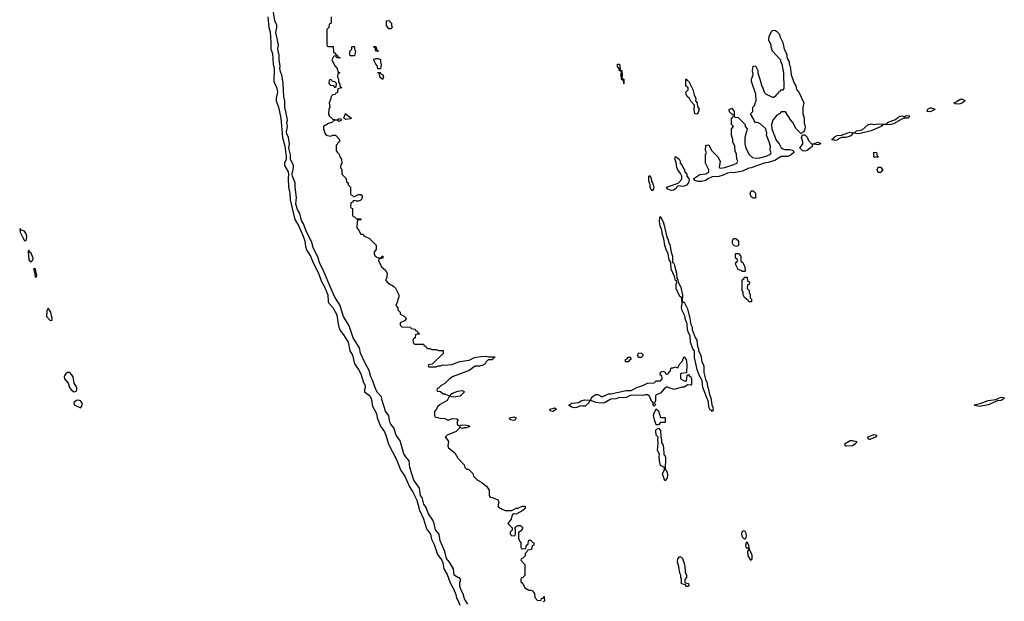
# Model space of a CAD drawing. Header units: inches. Extents: x 2769379 to 2883802, y 684208 to 828654.
# Tile 91 of 256: x 2829386 to 2838519, y 742928 to 748322. Entities that reach past the tile are written whole.
import ezdxf

# ---------------------------------------------------------------- set-up
doc = ezdxf.new("R2010")
doc.units = ezdxf.units.IN
doc.header["$MEASUREMENT"] = 0
doc.layers.add('C8724', color=7, linetype='Continuous')
doc.layers.add('C8734', color=7, linetype='Continuous')

msp = doc.modelspace()

# ---------------------------------------------------------------- linework, layer by layer
at = {"layer": 'C8724', "color": 2, "elevation": 2}
for points in [[(2829390, 746386), (2829386, 746370), (2829391.3, 746350), (2829430, 746272), (2829446, 746274), (2829451.7, 746308.3), (2829449.3, 746330), (2829430, 746359.3), (2829394.6, 746374.6)], [(2829470, 746186), (2829466, 746174), (2829470, 746094), (2829490, 746072), (2829508.9, 746091.1), (2829511.8, 746110), (2829490, 746162), (2829483.1, 746163.1), (2829474, 746174)], [(2829524.7, 746015.3), (2829514, 746010), (2829523.6, 745983.6), (2829530, 745934), (2829542, 745938), (2829546, 745950), (2829538, 745970), (2829534, 746010)], [(2829650, 745648), (2829638.8, 745621.2), (2829636, 745570), (2829670, 745532), (2829686, 745534), (2829688.4, 745551.6), (2829676.2, 745610)], [(2829850, 745049.3), (2829830, 745049.3), (2829810, 745033.2), (2829801.7, 745018.3), (2829798, 745010), (2829800.5, 744990), (2829834.8, 744950), (2829847.3, 744910), (2829866.2, 744886.2), (2829890, 744871), (2829910, 744878), (2829915.1, 744890), (2829914.5, 744910), (2829892.7, 744950), (2829880.7, 745010), (2829870, 745029.2)], [(2829930, 744792.7), (2829914, 744790), (2829887.5, 744772.5), (2829892, 744750), (2829950, 744722), (2829962, 744738), (2829964, 744750), (2829964, 744770), (2829950, 744788.7)]]:
    msp.add_lwpolyline(points, close=True, dxfattribs=at)
at = {"layer": 'C8734', "color": 2, "elevation": 2}
for points in [[(2833543, 742903), (2833511.1, 742950), (2833498.2, 742998.2), (2833481.7, 743030), (2833469, 743069), (2833470, 743102), (2833479.3, 743130), (2833466.8, 743146.8), (2833450, 743147.8), (2833415.8, 743170), (2833408.4, 743230), (2833372.3, 743292.3), (2833346.1, 743326.1), (2833328.8, 743390), (2833286.9, 743490), (2833275.6, 743550), (2833242, 743590), (2833229.7, 743650), (2833219, 743679), (2833179.2, 743739.2), (2833156.6, 743796.6), (2833134.5, 743830), (2833117.7, 743890), (2833105.1, 743910), (2833095.8, 743975.8), (2833043.1, 744050), (2833004.8, 744170), (2832998.4, 744230), (2832967.4, 744267.4), (2832950, 744297), (2832915.5, 744415.5), (2832878.9, 744470), (2832857.7, 744537.7), (2832830, 744569.6), (2832819.2, 744590), (2832808.6, 744648.6), (2832779.7, 744690), (2832748.3, 744790), (2832743.3, 744823.3), (2832705.6, 744865.6), (2832690, 744892), (2832659.3, 744979.3), (2832643.5, 745010), (2832628.4, 745070), (2832592.8, 745130), (2832547.1, 745230), (2832538, 745278), (2832477.7, 745370), (2832442.8, 745482.8), (2832389.7, 745570), (2832356.6, 745676.6), (2832308.3, 745750), (2832283.5, 745803.5), (2832195.4, 746015.4), (2832167.2, 746067.2), (2832154.1, 746114.1), (2832108.7, 746208.7), (2832096, 746256), (2832041.1, 746370), (2832018.5, 746430), (2832000.5, 746460.5), (2831984.2, 746524.2), (2831962.2, 746562.2), (2831948.3, 746610), (2831953, 746673), (2831940.4, 746770), (2831939.8, 746810), (2831915.1, 746870), (2831912.4, 746890), (2831925.1, 746950), (2831924.8, 746970), (2831898, 747030), (2831898.9, 747070), (2831883, 747130), (2831887.6, 747170), (2831880.5, 747230), (2831863.9, 747263.9), (2831860.7, 747280.7), (2831869.6, 747330), (2831864.7, 747370), (2831869.7, 747390), (2831868.2, 747410), (2831844.8, 747510), (2831845.1, 747570), (2831836.4, 747610), (2831831.1, 747730), (2831817.2, 747810), (2831807.3, 747830), (2831799.8, 747870), (2831802.3, 747890), (2831793.3, 747950), (2831793.5, 747990), (2831781.7, 748050), (2831786, 748090), (2831762.5, 748202.5), (2831771.1, 748250), (2831769.8, 748270), (2831753.5, 748310), (2831722.8, 748510)], [(2831687, 748350), (2831697.7, 748250), (2831708.7, 748210), (2831716, 748110), (2831714, 748050), (2831732, 748010), (2831738, 747910), (2831746.7, 747870), (2831742.4, 747750), (2831770, 747686), (2831778, 747650), (2831764.4, 747595.6), (2831764, 747570), (2831785.3, 747510), (2831808.8, 747410), (2831824.2, 747230), (2831844.2, 747150), (2831856.9, 747050), (2831858.9, 747030), (2831843.1, 746990), (2831840.9, 746970), (2831874.9, 746910), (2831879.5, 746890), (2831876, 746850), (2831878.9, 746770), (2831890.4, 746710), (2831894.6, 746650), (2831937.4, 746470), (2831972.3, 746412.3), (2832015.9, 746315.9), (2832030.3, 746270.3), (2832037.7, 746217.7), (2832047.4, 746187.4), (2832083.1, 746130), (2832108, 746068), (2832158.3, 745970), (2832180.9, 745900.9), (2832208.7, 745850), (2832243.1, 745770), (2832246.7, 745710), (2832252.9, 745692.9), (2832291.9, 745651.9), (2832324.9, 745590), (2832331.8, 745570), (2832337, 745517), (2832347.3, 745470), (2832358.8, 745438.8), (2832390, 745398.8), (2832431.3, 745331.3), (2832448, 745250), (2832473.4, 745210), (2832492.4, 745130), (2832530, 745076.3), (2832550, 745037.3), (2832576.5, 744956.5), (2832590.3, 744930), (2832590.3, 744909.6), (2832582.8, 744890), (2832584.7, 744870), (2832630, 744837.1), (2832645.3, 744810), (2832657.3, 744737.3), (2832695.3, 744670), (2832701.6, 744630), (2832733.3, 744553.3), (2832770, 744498.8), (2832783, 744470), (2832805.5, 744385.5), (2832878.4, 744250), (2832919.9, 744139.9), (2832957.6, 744090), (2833003.1, 743990), (2833030, 743947.7), (2833070, 743866.8), (2833093.6, 743773.6), (2833132.1, 743692.1), (2833160.7, 743600.7), (2833196.5, 743550), (2833205.1, 743505.1), (2833230, 743454.8), (2833261.5, 743361.5), (2833301.1, 743310), (2833310, 743284.7), (2833318.9, 743230), (2833350, 743177.3), (2833378.6, 743098.6), (2833410, 743042.8), (2833430, 742991), (2833437, 742957), (2833452.5, 742932.5), (2833467.3, 742892.7)], [(2832274, 748350), (2832274, 748290), (2832258, 748282), (2832254, 748250), (2832234, 748230), (2832234, 748090), (2832238, 748078), (2832250, 748074), (2832292.7, 748072.7), (2832298, 748018), (2832310, 748014), (2832318, 747998), (2832330, 747994), (2832338, 747978), (2832354, 747970), (2832354, 747966), (2832328.4, 747968.4), (2832322, 747982), (2832310, 747986), (2832298, 747982), (2832282, 747950), (2832312, 747890), (2832332, 747870), (2832338, 747838), (2832354, 747830), (2832338, 747822), (2832334, 747790), (2832342, 747770), (2832342, 747742), (2832352, 747730), (2832358, 747698), (2832374, 747690), (2832338, 747682), (2832332.7, 747647.3), (2832318, 747642), (2832311.6, 747628.4), (2832290, 747626), (2832274, 747610), (2832272, 747590), (2832258, 747550), (2832262, 747510), (2832254, 747490), (2832251.3, 747450), (2832256, 747430), (2832290, 747398), (2832330, 747392), (2832350, 747404.7), (2832362, 747402), (2832371.6, 747391.6), (2832350, 747379), (2832330, 747388.7), (2832310, 747388.7), (2832296.9, 747383.1), (2832282, 747370), (2832250, 747359.5), (2832204.7, 747330), (2832204.7, 747310), (2832216, 747270), (2832230, 747251.3), (2832270, 747242), (2832290, 747251.3), (2832314, 747250), (2832352, 747210), (2832351.6, 747188.4), (2832338, 747182), (2832334, 747170), (2832322, 747158), (2832322, 747110), (2832330, 747094), (2832350, 747074), (2832354, 747050), (2832372, 747030), (2832374, 746990), (2832365.4, 746974.6), (2832362, 746950), (2832374, 746930), (2832374, 746890), (2832414, 746850), (2832418, 746818), (2832434, 746810), (2832434, 746790), (2832454, 746770), (2832454, 746710), (2832458, 746698), (2832472.7, 746692.7), (2832482, 746682), (2832490, 746682), (2832530, 746702), (2832550, 746702), (2832562, 746690), (2832562, 746670), (2832550, 746648), (2832530, 746638), (2832510, 746638), (2832490, 746646), (2832478, 746642), (2832472.7, 746627.3), (2832458, 746622), (2832454, 746590), (2832458, 746578), (2832474, 746570), (2832474, 746510), (2832478, 746498), (2832492.7, 746492.7), (2832510, 746474), (2832550, 746474), (2832554, 746470), (2832550, 746466), (2832518, 746462), (2832512, 746410), (2832512.7, 746392.7), (2832530, 746374), (2832550, 746334), (2832571.6, 746331.6), (2832578, 746318), (2832630, 746294), (2832694, 746230), (2832694, 746190), (2832674, 746170), (2832674, 746150), (2832682, 746130), (2832710, 746114), (2832742, 746118), (2832747.3, 746132.7), (2832754, 746130), (2832754, 746110), (2832718, 746102), (2832714, 746090), (2832742, 746030), (2832778, 745998), (2832794, 745970), (2832792.7, 745932.7), (2832782, 745910), (2832783.6, 745903.6), (2832801, 745881), (2832854, 745850), (2832871.6, 745831.6), (2832902, 745770), (2832902, 745750), (2832892.7, 745727.3), (2832891.6, 745708.4), (2832874, 745670), (2832894, 745650), (2832894, 745630), (2832914, 745610), (2832914, 745590), (2832951.6, 745571.6), (2832974, 745550), (2832954, 745530), (2832914, 745510), (2832914, 745490), (2832930, 745474), (2833011.6, 745471.6), (2833018, 745458), (2833052.7, 745452.7), (2833058, 745438), (2833072.7, 745432.7), (2833078, 745418), (2833092.7, 745412.7), (2833090, 745406), (2833058, 745402), (2833054, 745370), (2833038, 745362), (2833034, 745350), (2833038, 745318), (2833050, 745314), (2833130, 745314), (2833138, 745298), (2833152.7, 745292.7), (2833158, 745278), (2833172.7, 745272.7), (2833191.6, 745271.6), (2833210, 745262), (2833250, 745262), (2833270, 745254), (2833312.7, 745252.7), (2833312.7, 745227.3), (2833212.7, 745127.3), (2833178, 745122), (2833174, 745110), (2833182, 745102), (2833250, 745102), (2833268.4, 745111.6), (2833290, 745112), (2833310, 745122), (2833330, 745118), (2833394.6, 745125.4), (2833470, 745151.3), (2833556.4, 745163.6), (2833606, 745190), (2833660.2, 745199.8), (2833710, 745202), (2833730, 745194), (2833790, 745194), (2833794, 745190), (2833778, 745182), (2833770, 745166), (2833730, 745166), (2833711.6, 745148.4), (2833702, 745130), (2833682, 745118), (2833650, 745108), (2833610, 745108), (2833554, 745070), (2833407.1, 745012.9), (2833372, 744990), (2833330, 744948), (2833294, 744930), (2833272.7, 744907.3), (2833258, 744902), (2833254, 744890), (2833258, 744878), (2833290, 744874), (2833312.7, 744852.7), (2833330, 744852), (2833370, 744834), (2833382, 744838), (2833386, 744850), (2833400.2, 744859.8), (2833450, 744878), (2833490, 744882), (2833512, 744870), (2833470.6, 744829.4), (2833410, 744822), (2833370, 744826), (2833352, 744790), (2833285.4, 744754.6), (2833265.4, 744734.6), (2833250, 744706), (2833232.7, 744687.3), (2833232.7, 744652.7), (2833238, 744638), (2833285.4, 744625.4), (2833330, 744622), (2833350, 744612), (2833370, 744612), (2833396.4, 744623.6), (2833439.6, 744619.6), (2833454, 744610), (2833444.7, 744595.3), (2833444.7, 744570), (2833450, 744562), (2833470, 744554), (2833478, 744562), (2833490, 744564.7), (2833530, 744561), (2833550, 744558), (2833562, 744550), (2833530, 744535.3), (2833510, 744535.3), (2833490, 744529.2), (2833476.4, 744536.4), (2833470, 744546), (2833462, 744530), (2833435.9, 744504.1), (2833351.3, 744470), (2833332, 744450), (2833352, 744430), (2833362, 744410), (2833358, 744370), (2833364.7, 744350), (2833423.6, 744303.6), (2833450, 744254), (2833510, 744194), (2833514, 744170), (2833530, 744154), (2833550, 744154), (2833590, 744114), (2833594, 744090), (2833611.6, 744071.6), (2833631.6, 744051.6), (2833674, 744030), (2833694, 744010), (2833716.9, 743996.9), (2833739.6, 743959.6), (2833742, 743910), (2833750, 743894), (2833770, 743892), (2833822, 743870), (2833831.3, 743850), (2833823.6, 743823.6), (2833825.4, 743805.4), (2833862, 743782), (2833890, 743771.3), (2833948.4, 743771.6), (2833970, 743778), (2833990, 743790.8), (2834010, 743791), (2834030, 743804.7), (2834050, 743811.3), (2834074, 743810), (2834074, 743790), (2834052, 743770), (2833990, 743735.3), (2833970, 743738), (2833954, 743730), (2833944.7, 743690), (2833914, 743650), (2833954, 743610), (2833952.7, 743587.3), (2833934, 743570), (2833934, 743550), (2833950, 743534), (2833982, 743538), (2833986, 743550), (2833986, 743590), (2833978, 743610), (2833990, 743622), (2834010, 743632), (2834030, 743632), (2834052, 743610), (2834036.9, 743583.1), (2834012.7, 743567.3), (2834012.7, 743512.7), (2834023.6, 743483.6), (2834034, 743470), (2834034, 743430), (2834038, 743418), (2834050, 743414), (2834082, 743418), (2834086, 743450), (2834102, 743458), (2834106, 743490), (2834110, 743494), (2834130, 743494), (2834138, 743478), (2834154, 743470), (2834154, 743450), (2834138, 743442), (2834132.7, 743407.3), (2834098, 743402), (2834094, 743390), (2834074, 743370), (2834074, 743350), (2834052.7, 743327.3), (2834038, 743322), (2834034, 743310), (2834072, 743270), (2834071.6, 743168.4), (2834050, 743146), (2834038, 743142), (2834034, 743130), (2834034, 743110), (2834051.6, 743091.6), (2834070, 743054), (2834110, 743032), (2834130, 743032), (2834143.6, 743023.6), (2834159.6, 742999.6), (2834163.6, 742963.6), (2834190, 742934), (2834222, 742938), (2834227.3, 742952.7), (2834242, 742958), (2834247.3, 742972.7), (2834252, 742972), (2834254, 742930), (2834238, 742922)]]:
    msp.add_lwpolyline(points, dxfattribs=at)
for points in [[(2832810, 748238), (2832787.3, 748267.3), (2832787.3, 748312.7), (2832810, 748314), (2832834, 748290), (2832834, 748270), (2832842, 748250), (2832830, 748238)], [(2836630, 747266), (2836588, 747310), (2836558, 747370), (2836538, 747390), (2836490, 747466), (2836450, 747466), (2836434, 747450), (2836410, 747438), (2836372, 747390), (2836358, 747350), (2836362, 747310), (2836403.5, 747203.5), (2836432, 747170), (2836450, 747134), (2836463.6, 747123.6), (2836479.6, 747119.6), (2836530, 747118), (2836551.1, 747111.1), (2836564.7, 747104.7), (2836566.8, 747090), (2836542.8, 747070), (2836510, 747051.8), (2836450, 747052), (2836390, 747016.9), (2836330, 746998.7), (2836290, 746991.8), (2836170, 746946.9), (2836150, 746946.3), (2836090, 746918), (2836010, 746901.3), (2835990, 746903.6), (2835950, 746898.4), (2835910, 746878.7), (2835870, 746866.3), (2835810, 746863.6), (2835770, 746845.1), (2835750, 746829.7), (2835710, 746820.5), (2835680.5, 746820.5), (2835644, 746830), (2835638, 746850), (2835694.8, 746885.2), (2835750, 746891.3), (2835779, 746910), (2835778, 746930), (2835748.7, 746990), (2835748, 747070), (2835758, 747090), (2835748, 747110), (2835750, 747154), (2835770, 747162), (2835776.9, 747156.9), (2835805.4, 747105.4), (2835862, 747050), (2835882, 747010), (2835874, 746950), (2835886, 746946), (2835926, 746950), (2836010, 746978), (2836038, 746990), (2836046, 747010), (2836038, 747030), (2836034.6, 747074.6), (2836023.1, 747103.1), (2836018, 747150), (2836002, 747190), (2836002, 747210), (2835988.7, 747250), (2835988, 747310), (2836006, 747330), (2835988, 747350), (2835988, 747410), (2836002, 747418), (2836006, 747430), (2836002, 747442), (2835990, 747446), (2835970, 747466), (2835968, 747490), (2835990, 747502), (2836014, 747470), (2836014, 747430), (2836018, 747418), (2836050, 747414), (2836114, 747350), (2836114, 747330), (2836134, 747310), (2836132, 747290), (2836123.6, 747276.4), (2836112, 747230), (2836112, 747170), (2836122, 747130), (2836151.6, 747071.6), (2836183.6, 747043.6), (2836218, 747038), (2836250, 747041), (2836310, 747056), (2836350, 747074), (2836355.3, 747090), (2836348, 747110), (2836348.7, 747150), (2836339, 747190), (2836314, 747250), (2836315.3, 747270), (2836308, 747310), (2836250, 747358), (2836227.3, 747367.3), (2836206, 747370), (2836196.4, 747396.4), (2836166, 747450), (2836186, 747470), (2836186, 747510), (2836206, 747530), (2836208, 747550), (2836218, 747570), (2836215.3, 747630), (2836175.3, 747750), (2836175.3, 747770), (2836188, 747810), (2836182, 747850), (2836188.4, 747891.6), (2836210, 747894), (2836232, 747850), (2836232, 747830), (2836264.7, 747730), (2836267.1, 747707.1), (2836276, 747696), (2836292, 747650), (2836310, 747632), (2836370, 747602), (2836376.4, 747603.6), (2836402, 747618), (2836410, 747634), (2836422, 747638), (2836428, 747652), (2836442, 747658), (2836446, 747670), (2836467.3, 747672.7), (2836476.4, 747683.6), (2836475.3, 747830), (2836458, 747910), (2836447.3, 747932.7), (2836447.3, 747947.3), (2836368, 748030), (2836355.3, 748070), (2836355.3, 748090), (2836335.3, 748130), (2836338, 748170), (2836358, 748210), (2836370, 748222), (2836390, 748224.7), (2836410, 748212), (2836430.5, 748190.5), (2836439.8, 748159.8), (2836464.7, 748110), (2836478, 748050), (2836498, 748010), (2836503.6, 747963.6), (2836522, 747930), (2836522, 747910), (2836532, 747890), (2836541, 747810), (2836570, 747734), (2836584.7, 747710), (2836590, 747674), (2836612, 747650), (2836658, 747550), (2836651.1, 747508.9), (2836651.3, 747450), (2836661, 747410), (2836661, 747361), (2836670.9, 747330.9), (2836670, 747306), (2836658, 747282)], [(2832452.7, 747987.3), (2832447.3, 747992.7), (2832448.4, 748031.6), (2832466, 748050), (2832466, 748070), (2832470, 748074), (2832490, 748074), (2832492, 748050), (2832502, 748030), (2832490, 747988)], [(2832710, 748026), (2832688.9, 748028.9), (2832682, 748062), (2832670, 748066), (2832670, 748074), (2832690, 748074), (2832698, 748038), (2832710, 748034)], [(2832730, 747866), (2832707.3, 747867.3), (2832706, 747890), (2832688.4, 747908.4), (2832668.7, 747951.3), (2832690, 747962), (2832710, 747962), (2832732, 747952), (2832731.3, 747930), (2832738, 747902), (2832734, 747870)], [(2834990, 747728), (2834986, 747766), (2834978, 747762), (2834970, 747764), (2834967.3, 747770), (2834969.3, 747790), (2834961.2, 747810), (2834968, 747830), (2834966, 747846), (2834950, 747848), (2834947.2, 747867.2), (2834930, 747889), (2834930, 747910.7), (2834950, 747910.8), (2834956.9, 747863.1), (2834952.7, 747852.7), (2834970.4, 747850), (2834975.2, 747804.8), (2834971, 747790), (2834976.9, 747776.9), (2834990.3, 747770.3)], [(2832750, 747766), (2832728, 747790), (2832722, 747822), (2832710, 747826), (2832707.3, 747832.7), (2832730, 747834), (2832738, 747818), (2832754, 747810), (2832762, 747790)], [(2832270, 747766), (2832258, 747762), (2832254, 747730), (2832270, 747714), (2832292.7, 747712.7), (2832310, 747694), (2832322, 747698), (2832326, 747730), (2832310, 747746), (2832287.3, 747747.3), (2832282, 747762)], [(2835670, 747446), (2835648.4, 747448.4), (2835642, 747490), (2835646, 747530), (2835610, 747566), (2835598, 747590), (2835578, 747610), (2835568, 747630), (2835566, 747650), (2835586, 747670), (2835586, 747690), (2835566, 747710), (2835566, 747770), (2835570, 747774), (2835578, 747758), (2835590, 747754), (2835630, 747674), (2835643.6, 747623.6), (2835658, 747590), (2835654, 747570), (2835671.3, 747550), (2835672.7, 747512.7), (2835690, 747494), (2835679.6, 747460.4)], [(2838090, 747539.6), (2838062.9, 747542.9), (2838049.2, 747550), (2838078, 747562), (2838110, 747585.5), (2838130, 747584), (2838153, 747573), (2838154, 747570), (2838130, 747549.6), (2838110, 747540.5)], [(2832410, 747397.2), (2832394, 747410), (2832408.7, 747451.3), (2832432, 747430), (2832464.7, 747410), (2832450, 747402.7)], [(2837170, 747262), (2837111.3, 747268.7), (2837106, 747250), (2837090, 747242), (2837050, 747229.6), (2837010, 747229.6), (2836982, 747218), (2836970, 747206), (2836950, 747200.7), (2836918, 747210), (2836930, 747216), (2836945.6, 747234.4), (2836970, 747246.8), (2837010, 747251), (2837066, 747274), (2837090, 747278.8), (2837110, 747272), (2837130, 747272), (2837149.2, 747290.8), (2837199.5, 747300.5), (2837252, 747348), (2837284, 747356), (2837310, 747351), (2837350, 747356.3), (2837428, 747352), (2837434, 747370), (2837510, 747397.3), (2837530, 747416), (2837553.6, 747426.4), (2837570, 747430.8), (2837590, 747422), (2837607, 747433), (2837642, 747430), (2837635.3, 747424.7), (2837630.3, 747409.7), (2837590, 747407.3), (2837562.5, 747397.5), (2837490, 747355.1), (2837469.6, 747349.6), (2837394.4, 747345.6), (2837378, 747330), (2837282.8, 747290)], [(2837830, 747466.3), (2837804, 747470), (2837808.1, 747491.9), (2837830, 747503.8), (2837844.5, 747504.5), (2837873.7, 747493.7), (2837874.8, 747490)], [(2836730, 747172), (2836750, 747172), (2836790, 747184.7), (2836810, 747178), (2836812.7, 747172.7), (2836810, 747166.6), (2836790, 747162.7), (2836750, 747168.7), (2836738, 747162), (2836738.8, 747150), (2836719.3, 747130), (2836690, 747108), (2836670, 747101.3), (2836650, 747105.6), (2836622, 747130), (2836649, 747170), (2836648.7, 747190), (2836638, 747230), (2836646, 747254), (2836670, 747254), (2836691, 747231), (2836702, 747202)], [(2837310, 747046), (2837310, 747094), (2837334, 747090), (2837338, 747058), (2837350, 747054), (2837350, 747046)], [(2835530, 746774.5), (2835510, 746782.7), (2835490, 746779), (2835466.8, 746750), (2835450, 746740.7), (2835430, 746738), (2835398, 746750), (2835386, 746770), (2835493.6, 746806.4), (2835519, 746830), (2835528.7, 746850), (2835528, 746870), (2835516.4, 746896.4), (2835489.1, 746929.1), (2835482, 746950), (2835476.4, 746996.4), (2835462, 747030), (2835470, 747054), (2835502, 747030), (2835511.3, 747010), (2835512, 746990), (2835530.9, 746970.9), (2835542, 746942), (2835552, 746930), (2835552.7, 746912.7), (2835574, 746890), (2835574, 746870), (2835594, 746850), (2835596.9, 746836.9), (2835588, 746810), (2835570, 746787.6), (2835550, 746777.6)], [(2837350, 746906), (2837338, 746930), (2837350, 746954), (2837370, 746954), (2837390, 746934), (2837390, 746926), (2837370, 746906)], [(2835250, 746735.3), (2835233.2, 746770), (2835234.6, 746794.6), (2835230, 746798), (2835220.9, 746830), (2835222, 746870), (2835230, 746876), (2835242.8, 746850), (2835246, 746826), (2835256, 746810), (2835266.8, 746770), (2835264.7, 746750), (2835259.8, 746740.2)], [(2836190, 746666), (2836170, 746678), (2836162, 746710), (2836170, 746734), (2836190, 746734), (2836210, 746714), (2836210, 746666)], [(2835542, 745702), (2835550, 745702), (2835579.8, 745639.8), (2835602.8, 745550), (2835610, 745494), (2835622.8, 745470), (2835624.9, 745450), (2835650, 745374), (2835666, 745350), (2835674, 745290), (2835682, 745270), (2835682, 745250), (2835704.7, 745210), (2835712, 745150), (2835727.1, 745127.1), (2835731.6, 745108.4), (2835732, 745050), (2835747.3, 744987.3), (2835759.9, 744959.9), (2835768.1, 744908.1), (2835775.9, 744895.9), (2835785.2, 744845.2), (2835796.3, 744816.3), (2835806.8, 744750), (2835814.8, 744730), (2835816.8, 744703.2), (2835810, 744688), (2835799.5, 744699.5), (2835790, 744702.7), (2835777, 744730), (2835776.5, 744776.5), (2835723, 744910), (2835716.6, 744976.6), (2835690, 745025.2), (2835670, 745079), (2835646, 745190), (2835644.5, 745250), (2835629.8, 745269.8), (2835607.4, 745330), (2835605.6, 745390), (2835590, 745417.2), (2835579.6, 745450), (2835577, 745497), (2835558.4, 745550), (2835556.6, 745576.6), (2835527.3, 745630), (2835523.8, 745656.2), (2835529.6, 745690), (2835529.2, 745730), (2835524.7, 745744.7), (2835510, 745754), (2835476.2, 745830), (2835476, 745870), (2835482, 745890), (2835479, 745899), (2835470, 745902), (2835460.2, 745940.2), (2835430, 746009), (2835426.6, 746070), (2835410, 746095.3), (2835402, 746150), (2835382.4, 746190), (2835370, 746228.7), (2835362, 746290), (2835348, 746330), (2835342.9, 746370), (2835326.3, 746410), (2835319.5, 746450), (2835324, 746490), (2835330, 746498), (2835358.4, 746438.4), (2835387.1, 746307.1), (2835401.4, 746281.4), (2835408.2, 746248.2), (2835415.9, 746235.9), (2835427.3, 746167.3), (2835440.5, 746130), (2835439.6, 746079.6), (2835442, 746070), (2835450, 746066), (2835455.6, 746055.6), (2835463.8, 746030), (2835479.1, 745970), (2835482, 745922), (2835490.7, 745910.7), (2835494.8, 745890), (2835518.4, 745838.4), (2835534, 745770), (2835532, 745712)], [(2836030, 746218), (2836006, 746230), (2835998, 746250), (2835998, 746270), (2836007.3, 746292.7), (2836030, 746294), (2836054, 746270), (2836054, 746230), (2836050, 746226)], [(2836090, 745986), (2836076.4, 745996.4), (2836050, 746006), (2836028, 746050), (2836028.4, 746071.6), (2836042, 746078), (2836046, 746090), (2836042, 746102), (2836026, 746110), (2836026, 746150), (2836030, 746154), (2836052.7, 746152.7), (2836074, 746130), (2836074, 746090), (2836078, 746078), (2836094, 746070), (2836112, 746030), (2836114, 745990), (2836110, 745986)], [(2836150, 745706), (2836142, 745722), (2836130, 745726), (2836110, 745746), (2836098, 745770), (2836096.4, 745796.4), (2836086, 745810), (2836086, 745910), (2836102, 745918), (2836110, 745934), (2836132.7, 745932.7), (2836138, 745898), (2836154, 745890), (2836152.7, 745867.3), (2836138, 745862), (2836134, 745830), (2836151.6, 745811.6), (2836152.7, 745792.7), (2836162, 745770), (2836162, 745742), (2836174, 745730), (2836174, 745710), (2836170, 745706)], [(2835550, 744974), (2835570, 744974), (2835578, 745022), (2835590, 745031.3), (2835597.3, 745017.3), (2835610, 745010.7), (2835618.4, 744990), (2835618, 744942), (2835610, 744934), (2835584.7, 744935.3), (2835550, 744915.3), (2835530, 744915.3), (2835453.6, 744893.6), (2835394.6, 744914.6), (2835386, 744914), (2835362.5, 744897.5), (2835330, 744859), (2835290, 744842), (2835282.8, 744830), (2835282, 744790), (2835274, 744770), (2835282, 744750), (2835270, 744738), (2835258, 744750), (2835266, 744770), (2835250, 744778), (2835228.7, 744830), (2835210, 744844), (2835190, 744844), (2835170, 744837.2), (2835110, 744841.2), (2835050, 744835.3), (2835010, 744817.2), (2834990, 744814), (2834950, 744819), (2834914.4, 744805.6), (2834870, 744804), (2834810, 744769.2), (2834770, 744765.2), (2834730, 744773.2), (2834691.6, 744788.4), (2834672, 744788), (2834666, 744770), (2834630, 744739.3), (2834610, 744737.2), (2834590, 744741.2), (2834550, 744726), (2834530, 744722.7), (2834506, 744730), (2834483.1, 744743.1), (2834482, 744750), (2834510, 744766), (2834570, 744771.3), (2834593.2, 744786.8), (2834624.7, 744795.3), (2834667.3, 744792.7), (2834682, 744798), (2834696.4, 744823.6), (2834730, 744844.7), (2834750, 744844.7), (2834790, 744824.7), (2834848.9, 744851.1), (2834868.4, 744851.6), (2835010, 744882), (2835056.4, 744883.6), (2835110, 744912), (2835166, 744930), (2835210, 744952), (2835270, 744954), (2835290, 744974), (2835330, 744974), (2835346, 744990), (2835342, 745022), (2835326, 745026), (2835330, 745052), (2835350, 745062), (2835372.7, 745052.7), (2835378, 745038), (2835390, 745034), (2835402, 745038), (2835407.3, 745052.7), (2835418, 745062), (2835430, 745092), (2835447.3, 745092.7), (2835470, 745102), (2835490, 745094), (2835508, 745130), (2835530, 745152), (2835546.6, 745193.4), (2835550, 745194.8), (2835566.8, 745170), (2835574.6, 745125.4), (2835572, 745048), (2835518, 745042), (2835514, 745030), (2835514, 744990)], [(2835030, 745148), (2835006, 745150), (2835006, 745170), (2835022, 745178), (2835030, 745192), (2835051.6, 745191.6), (2835054, 745170), (2835038, 745162)], [(2835128.7, 745188.7), (2835120.4, 745200.4), (2835118, 745210), (2835130, 745232), (2835154, 745230), (2835171.6, 745211.6), (2835150, 745189)], [(2838290, 744733.2), (2838244, 744744), (2838238, 744750), (2838296.2, 744763.8), (2838368.7, 744790), (2838438.9, 744801.1), (2838490, 744820.4), (2838510, 744818.8), (2838518.8, 744810), (2838490.2, 744789.7), (2838454.2, 744785.8), (2838370, 744749.7)], [(2834330, 744689.4), (2834308, 744690), (2834302, 744710), (2834350, 744721), (2834364.7, 744710)], [(2835330, 744634), (2835370, 744634), (2835372, 744630), (2835372.7, 744587.3), (2835330, 744586), (2835310, 744566), (2835290, 744566), (2835274, 744610), (2835266, 744650), (2835270, 744674), (2835290, 744714), (2835310, 744694)], [(2833970, 744603.7), (2833935.3, 744610), (2833928.7, 744630), (2833970, 744639.1), (2833990.5, 744630.5), (2833981, 744610)], [(2835370, 744046), (2835349.3, 744110), (2835366, 744150), (2835366, 744170), (2835329, 744189), (2835319, 744230), (2835317.2, 744270), (2835322, 744290), (2835301.2, 744330), (2835309, 744390), (2835304, 744430), (2835308, 744450), (2835289.3, 744469.3), (2835285.2, 744510), (2835290, 744522), (2835310, 744534), (2835331.1, 744511.1), (2835331.6, 744451.6), (2835338, 744430), (2835339.6, 744399.6), (2835350, 744382), (2835359.1, 744350), (2835362, 744290), (2835370, 744282), (2835376.9, 744263.1), (2835371.6, 744151.6), (2835390, 744132), (2835394.8, 744105.2), (2835391.3, 744068.7)], [(2837050, 744367), (2837044, 744370), (2837042.7, 744390), (2837090, 744420.4), (2837110, 744420.4), (2837150.4, 744410.4), (2837142.8, 744390), (2837110, 744369.6)], [(2837270, 744427.6), (2837262, 744430), (2837249.7, 744450.3), (2837310, 744474), (2837336, 744470), (2837322.8, 744450)], [(2836110, 743504), (2836090, 743523.7), (2836083, 743550), (2836090, 743578), (2836110, 743586), (2836120.9, 743560.9), (2836123.8, 743536.2), (2836121.4, 743518.6), (2836114.8, 743505.2)], [(2836170, 743306), (2836143.6, 743350), (2836141.2, 743390), (2836148.7, 743410), (2836142, 743422), (2836130, 743421.2), (2836124.5, 743430), (2836120.9, 743450), (2836130, 743482), (2836146, 743450), (2836151, 743410), (2836177.5, 743357.5), (2836178, 743322)], [(2835570, 743066), (2835562, 743082), (2835526, 743090), (2835526, 743130), (2835518, 743150), (2835518, 743170), (2835508.7, 743190), (2835501.2, 743250), (2835486, 743290), (2835490, 743322), (2835510, 743342), (2835530, 743332), (2835546, 743290), (2835556, 743250), (2835559.6, 743199.6), (2835571.3, 743170), (2835571.3, 743148.7), (2835554, 743130), (2835554, 743110), (2835558, 743098), (2835590, 743094), (2835594, 743070), (2835590, 743066)]]:
    msp.add_lwpolyline(points, close=True, dxfattribs=at)

doc.saveas('drawing.dxf')
